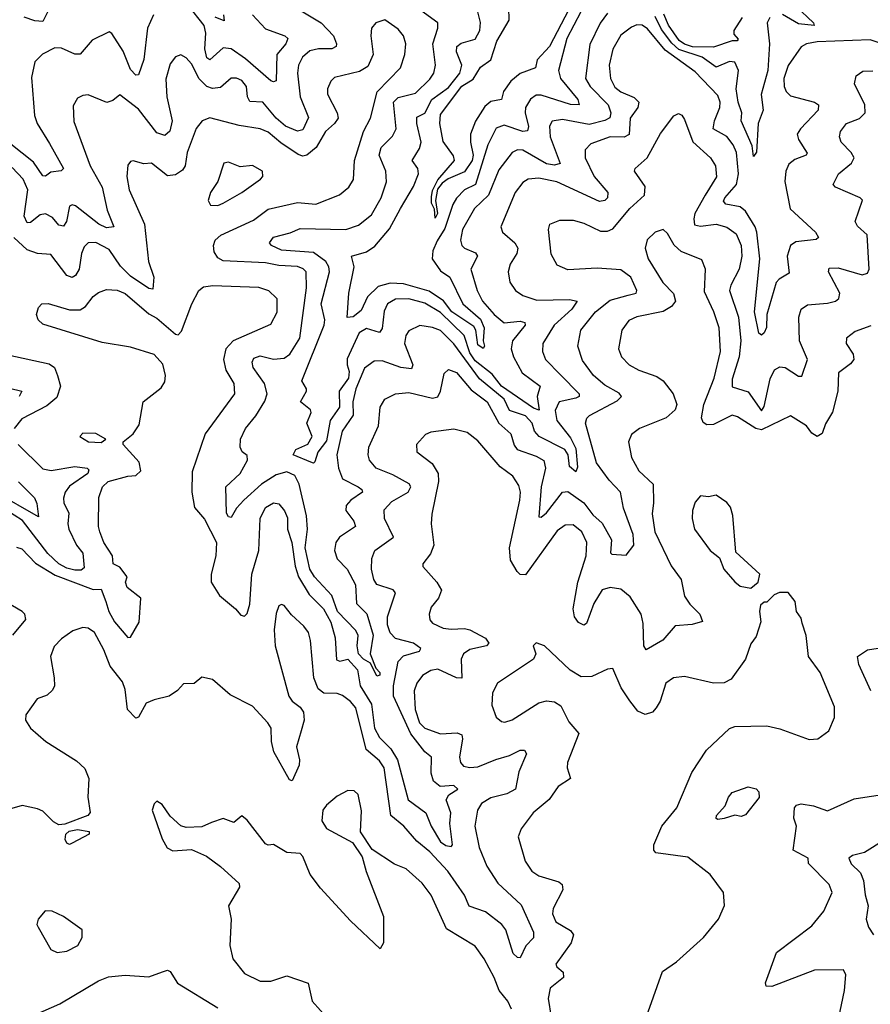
# Model space of a CAD drawing. Extents: x 1954678 to 2060275, y 904822 to 1016299.
# Tile 40 of 256: x 1958837 to 1962046, y 942854 to 946566. Entities that reach past the tile are written whole.
import ezdxf

# ---------------------------------------------------------------- set-up
doc = ezdxf.new("R2010")
doc.units = 0

msp = doc.modelspace()

# ---------------------------------------------------------------- linework, layer by layer
at = {"layer": '0CON20XD'}
for points in [[(1959874.5, 946614.5), (1959973.9, 946553.9), (1960020.7, 946505), (1960032.9, 946475), (1960031.1, 946465), (1960015, 946456), (1959965, 946456.7), (1959931.5, 946448.5), (1959904.5, 946425.5), (1959889.2, 946395), (1959885.2, 946365), (1959894.9, 946274.9), (1959927.2, 946197.3), (1959905, 946150.4), (1959885, 946145.9), (1959840.3, 946165), (1959805, 946194.8), (1959754.8, 946254.8), (1959705, 946257.7), (1959696.7, 946275), (1959692.4, 946315), (1959675, 946336.6), (1959655, 946345.3), (1959635, 946345.4), (1959595, 946311.1), (1959565, 946306.9), (1959543.2, 946315), (1959513.7, 946343.7), (1959485, 946399.5), (1959465, 946422.9), (1959445, 946434.3), (1959425, 946425.8), (1959405, 946400), (1959388, 946342), (1959392.5, 946275), (1959413, 946185), (1959404.2, 946145.8), (1959385, 946130), (1959355, 946139.6), (1959285, 946229.1), (1959215, 946282.5), (1959188.6, 946261.4), (1959166.4, 946253.6), (1959095, 946283.6), (1959075, 946281.1), (1959055, 946270), (1959038.9, 946241.1), (1959041.9, 946181.9), (1959103.5, 946015), (1959147.9, 945935), (1959167.9, 945847.9), (1959192.9, 945785), (1959165, 945781.7), (1959135.4, 945795), (1959047.8, 945865), (1959035, 945868.5), (1959025, 945862.9), (1959013.7, 945805), (1959002.4, 945787.6), (1958985, 945791.4), (1958960.6, 945820.6), (1958935, 945834.1), (1958915, 945831), (1958878.7, 945801.3), (1958865, 945800.8), (1958854, 945825), (1958868.4, 945925), (1958850.5, 945965), (1958809.3, 946009.3)], [(1958965, 946640.8), (1958925, 946559.4), (1958895, 946561.4), (1958854.1, 946575.9)], [(1959715.3, 946585), (1959765, 946531.9), (1959838, 946505), (1959848.8, 946495), (1959841.6, 946475), (1959807.2, 946435), (1959804.3, 946335.7), (1959795, 946331.4), (1959785, 946335.6), (1959688.6, 946418.6), (1959635, 946456.3), (1959605, 946460.7), (1959555, 946414.6), (1959542.9, 946422.9), (1959535.9, 946455.9), (1959540, 946515), (1959533.2, 946545), (1959471.9, 946621.9)], [(1960908.7, 946605), (1960836.2, 946465), (1960789.5, 946415), (1960782.9, 946385), (1960725, 946362.9), (1960689.6, 946335), (1960661.8, 946295), (1960654.2, 946265), (1960615, 946257.5), (1960591.6, 946238.4), (1960556.6, 946183.4), (1960537.9, 946135), (1960537.4, 946105), (1960547.3, 946055), (1960544, 946035), (1960515, 945992.7), (1960453.5, 945966.5), (1960430.5, 945949.5), (1960413.2, 945926.8), (1960406.3, 945885), (1960413.3, 945835), (1960405, 945817.5), (1960401.4, 945851.4), (1960390.3, 945875), (1960391.2, 945898.8), (1960395, 945922.5), (1960415, 945962.9), (1960477.5, 946035), (1960473.2, 946053.2), (1960435, 946106.7), (1960422.7, 946175), (1960425, 946209.2), (1960505, 946316.1), (1960548.4, 946341.6), (1960575, 946387.1), (1960615, 946415.3), (1960637.6, 946485), (1960683.5, 946565), (1960681.9, 946611.9)], [(1961765, 946617.4), (1961832.2, 946555), (1961834, 946545), (1961775, 946550.2), (1961715, 946586.4)], [(1959342.5, 946585), (1959319.2, 946535), (1959305, 946416), (1959285, 946358), (1959275, 946356.9), (1959255, 946378.5), (1959227.2, 946447.2), (1959185, 946514.4), (1959175, 946520.6), (1959110.6, 946489.4), (1959065, 946436.7), (1959045, 946436.1), (1958995, 946458.4), (1958970, 946460), (1958923.1, 946436.9), (1958895, 946407.5), (1958882.2, 946347.8), (1958893.4, 946205), (1958903.6, 946175), (1958949.5, 946099.5), (1959002.5, 946005), (1958993.2, 945996.8), (1958955, 945991.2), (1958935, 945975.8), (1958925, 945977.5), (1958889.6, 946029.6), (1958760.3, 946130.3)], [(1959606.3, 946585), (1959608.1, 946561.9), (1959575, 946575.6)], [(1961055, 946591.1), (1961026.5, 946553.5), (1960987.4, 946472.6), (1960971.7, 946345), (1960988.9, 946315), (1961057.5, 946245), (1961067.4, 946215), (1961063.4, 946196.6), (1961044.2, 946185.8), (1960985, 946171.3), (1960885, 946189.4), (1960845.8, 946184.2), (1960835.3, 946164.7), (1960838.3, 946125), (1960875.8, 946024.2), (1960855, 946017.7), (1960825, 946023.3), (1960735, 946073.9), (1960714.8, 946075.2), (1960695, 946066), (1960645, 946000.4), (1960605.8, 945904.2), (1960553.1, 945855), (1960508.1, 945775), (1960500.3, 945735), (1960504.8, 945714.8), (1960514.8, 945704.8), (1960557.3, 945687.3), (1960564.6, 945675), (1960539.4, 945625), (1960562.4, 945545), (1960583.7, 945505), (1960627.5, 945455), (1960665, 945423.3), (1960725, 945430), (1960742.9, 945425), (1960744.5, 945415), (1960696.5, 945355), (1960690.6, 945325), (1960700, 945295), (1960732.3, 945235), (1960800, 945185), (1960789.5, 945145), (1960796.6, 945093.4), (1960775, 945101.9), (1960655, 945184.7), (1960619.1, 945229.1), (1960555, 945280), (1960535, 945310.5), (1960513.5, 945375), (1960425, 945462.5), (1960365, 945497.2), (1960305, 945514.3), (1960255, 945512.1), (1960224.6, 945495), (1960212.5, 945467.5), (1960205, 945402.5), (1960195, 945386.5), (1960145, 945401.8), (1960117.6, 945385), (1960072.9, 945287.1), (1960072.2, 945265), (1960080.3, 945239.7), (1960078.2, 945215), (1960042, 945165), (1960044.3, 945105), (1960007.9, 945055), (1959995, 944978.4), (1959962, 944935), (1959950.8, 944899.2), (1959945.7, 944894.3), (1959935, 944897.5), (1959869.2, 944925), (1959878.9, 944945), (1959923.8, 944966.2), (1959940, 944995), (1959920.8, 945045), (1959937.2, 945085), (1959934.7, 945094.7), (1959896.9, 945125), (1959918.9, 945165), (1959919.4, 945175), (1959902.2, 945205), (1959986.4, 945415), (1959988.7, 945435), (1959974.5, 945495), (1960006, 945615), (1960003.6, 945635), (1959992.6, 945655), (1959945, 945688.7), (1959825, 945697.6), (1959786.7, 945715), (1959780, 945725), (1959794.3, 945745.7), (1959857.7, 945762.3), (1959895, 945779.2), (1960068, 945775), (1960115, 945791.9), (1960165, 945830), (1960200.6, 945895), (1960221.3, 945955), (1960218, 945995), (1960193.8, 946055), (1960201.2, 946085), (1960243, 946127), (1960256.8, 946155), (1960247.8, 946255), (1960265, 946272.4), (1960330.7, 946289.3), (1960385, 946341.8), (1960400, 946365), (1960405.3, 946395), (1960395.2, 946474.8), (1960414.6, 946535), (1960414.6, 946554.6), (1960350.6, 946600.6)], [(1960954.1, 946595.9), (1960901.2, 946495), (1960869.3, 946375), (1960877.4, 946345), (1960942.7, 946265), (1960948, 946245), (1960915, 946246.1), (1960805, 946282), (1960785, 946281.6), (1960763.9, 946266.1), (1960744.8, 946235), (1960743.4, 946215), (1960756.2, 946163.8), (1960752.8, 946147.2), (1960735, 946144.8), (1960665, 946168.5), (1960635, 946157.3), (1960603.5, 946095), (1960557.3, 945945), (1960515, 945924.4), (1960485, 945893.4), (1960470.9, 945869.1), (1960440.6, 945779.4), (1960412.4, 945732.4), (1960395.8, 945695), (1960393.6, 945665), (1960425, 945618.8), (1960459.5, 945595), (1960508.8, 945495), (1960575, 945437.1), (1960588.8, 945405), (1960585.4, 945355), (1960590, 945335), (1960585, 945326.2), (1960565, 945340), (1960558, 945395), (1960549.9, 945409.9), (1960467.2, 945465), (1960435.6, 945505.6), (1960382.5, 945542.5), (1960285, 945570.9), (1960235, 945572.8), (1960189.7, 945560.3), (1960149, 945521), (1960125, 945469.2), (1960095, 945446.4), (1960073, 945443), (1960078.9, 945535), (1960098.9, 945635), (1960089.2, 945675), (1960145, 945691.5), (1960177.1, 945712.9), (1960232.3, 945777.7), (1960274, 945855), (1960323.1, 945936.9), (1960341.4, 945985), (1960338.6, 946005), (1960318.2, 946035), (1960345, 946080), (1960352.1, 946105), (1960334.8, 946175), (1960335, 946199.4), (1960365.6, 946214.4), (1960392, 946265), (1960455, 946310.7), (1960497.5, 946365), (1960505.7, 946395), (1960485.3, 946445), (1960486.8, 946465), (1960502.7, 946477.3), (1960555, 946492.5), (1960572.8, 946525), (1960575.9, 946555.9), (1960565, 946596.5)], [(1961666.8, 946575), (1961656.5, 946555), (1961665.9, 946475), (1961659.4, 946375), (1961634.1, 946284.1), (1961641.8, 946225), (1961622.4, 946175), (1961616.2, 946066.2), (1961605, 946050), (1961600.3, 946090.3), (1961558.4, 946185), (1961561.9, 946215), (1961547.6, 946255), (1961540, 946305), (1961548.7, 946375), (1961535, 946406.2), (1961515, 946409.3), (1961465, 946387.1), (1961411.9, 946425), (1961324.2, 946454.2), (1961297.3, 946477.3), (1961258.8, 946528.8), (1961235, 946578.8)], [(1961562.1, 946575), (1961531.2, 946525), (1961531.3, 946511.3), (1961547.1, 946492.9), (1961543.6, 946486.4), (1961525, 946486.1), (1961455, 946463.3), (1961375, 946463.5), (1961345, 946474.2), (1961325, 946487.8), (1961285, 946545.2), (1961266.6, 946586.6)], [(1960992, 946098), (1960970, 946075), (1960970.7, 946045), (1961004.6, 945974.6), (1961055.4, 945915), (1961055, 945894.4), (1961044, 945885), (1961025, 945880.9), (1960863.1, 945955), (1960795, 945968.3), (1960755, 945965.3), (1960735, 945952.9), (1960706.9, 945915), (1960652.1, 945785), (1960658.2, 945765), (1960704.7, 945725), (1960716.5, 945705), (1960712, 945685), (1960686.9, 945645), (1960679.6, 945615), (1960686.6, 945576.6), (1960707.5, 945545), (1960735.8, 945525.8), (1960788.3, 945508.3), (1960911.6, 945511.6), (1960940.8, 945505), (1960920.3, 945475), (1960853, 945415), (1960810.8, 945345), (1960810, 945315), (1960820.8, 945285), (1960876.9, 945226.9), (1960947.9, 945155), (1960947.5, 945145), (1960935, 945139), (1960871.8, 945125), (1960857.1, 945092.9), (1960863.2, 945055), (1960915, 944989.5), (1960935, 944950), (1960941.3, 944878.7), (1960935, 944861.5), (1960911, 944881), (1960906.7, 944925), (1960894.2, 944945), (1960796.7, 944995), (1960779.5, 945015), (1960770.9, 945045), (1960745, 945072.1), (1960685, 945092.6), (1960664.2, 945135), (1960572.3, 945212.3), (1960475, 945344.3), (1960425, 945394.8), (1960395, 945406.1), (1960347.1, 945412.9), (1960305, 945393.3), (1960293.3, 945375), (1960288.4, 945345), (1960320.6, 945265), (1960315, 945250.4), (1960274.9, 945254.9), (1960205, 945280.2), (1960175, 945278.2), (1960138.3, 945251.7), (1960105.2, 945175), (1960094.2, 945125), (1960095.2, 945075), (1960054, 945015), (1960033.7, 944925), (1960039.6, 944875), (1960054.7, 944835), (1960113.8, 944805), (1960127.3, 944795), (1960130, 944785), (1960086.1, 944755), (1960068.9, 944735), (1960067.7, 944715), (1960098.2, 944675), (1960104.5, 944655), (1960044.2, 944615), (1960030.3, 944595), (1960024.5, 944565), (1960035, 944533.7), (1960072.4, 944495), (1960104.6, 944435), (1960107.4, 944365), (1960146.3, 944326.3), (1960170.3, 944245), (1960159.5, 944175), (1960180.5, 944120.5), (1960195.5, 944105), (1960195.6, 944095), (1960185, 944091.2), (1960160.2, 944140.2), (1960133.6, 944155), (1960115, 944174.7), (1960109.8, 944205), (1960114, 944244), (1960105, 944263.1), (1960036.2, 944335), (1960015.3, 944395.3), (1959948.8, 944465), (1959931.4, 944495), (1959913.6, 944575), (1959923.1, 944645), (1959919.3, 944695), (1959891.7, 944815), (1959875, 944847.5), (1959845, 944861.3), (1959805, 944850.6), (1959749.4, 944815), (1959683, 944755), (1959655.2, 944724.8), (1959635, 944689.5), (1959625, 944692.1), (1959617.6, 944705), (1959614.6, 944805), (1959669.2, 944855), (1959696.7, 944905), (1959695, 944922.5), (1959677, 944937), (1959668.6, 944955), (1959670.6, 944985), (1959689.2, 945025), (1959727.6, 945072.4), (1959761.6, 945128.4), (1959771.4, 945155), (1959761.3, 945195), (1959718.1, 945255), (1959714.1, 945275), (1959720.3, 945289.7), (1959745, 945298.4), (1959795, 945286.2), (1959835, 945290.5), (1959855.9, 945305), (1959893.5, 945365), (1959919.8, 945555), (1959917.5, 945615), (1959907, 945627), (1959885, 945635.6), (1959815, 945639.6), (1959765, 945649.8), (1959605, 945656.5), (1959585, 945668.8), (1959570.8, 945690.8), (1959568.1, 945715), (1959574.2, 945735), (1959595.6, 945754.4), (1959719.9, 945810.1), (1959775, 945851.7), (1959885, 945876.4), (1959955, 945870.3), (1960043.8, 945906.2), (1960078.5, 945935), (1960096.4, 945963.6), (1960100.5, 946035), (1960134.6, 946145), (1960160.9, 946195), (1960185.5, 946294.5), (1960273.8, 946385), (1960290.4, 946435), (1960294.5, 946475), (1960285, 946505.6), (1960265, 946531.1), (1960215, 946565.7), (1960181.2, 946555), (1960164.4, 946535), (1960161.8, 946505), (1960171.1, 946435), (1960150.5, 946389.5), (1960119.6, 946370.4), (1960025, 946348.2), (1960010.5, 946335), (1959998.9, 946305), (1959998.2, 946285), (1960035.2, 946215.2), (1960038.6, 946195), (1960025.3, 946175), (1959990.7, 946145), (1959956.2, 946083.8), (1959920.9, 946055), (1959905, 946051.3), (1959888.3, 946058.3), (1959822.1, 946102.1), (1959775, 946141.7), (1959745, 946154.6), (1959665, 946167.9), (1959555, 946196.4), (1959525.8, 946185), (1959503.6, 946156.4), (1959469.1, 946065), (1959461.8, 946015), (1959451.4, 945998.6), (1959425, 945981.2), (1959395, 945978.1), (1959334.4, 946025.6), (1959305, 946022.9), (1959265, 946034.2), (1959255, 946032), (1959245, 946017.5), (1959241.2, 945975), (1959250.4, 945925), (1959307.7, 945795), (1959322.8, 945655), (1959343.4, 945595), (1959340, 945550), (1959325, 945552.3), (1959255, 945598.9), (1959217.3, 945637.3), (1959175, 945699.4), (1959125, 945726.2), (1959095.3, 945724.7), (1959080.3, 945709.7), (1959070.4, 945685), (1959061.7, 945625), (1959048.2, 945601.8), (1959035, 945594.8), (1959015, 945601.9), (1958955, 945681.1), (1958905, 945684.7), (1958865, 945698), (1958815, 945745.3)], [(1962079.1, 946479.1), (1962045, 946489.8), (1961845, 946482.6), (1961804.8, 946475.2), (1961785.7, 946464.3), (1961736.7, 946393.3), (1961719.8, 946345), (1961720.8, 946315), (1961728.2, 946295), (1961745, 946278.7), (1961835.6, 946255.6), (1961850.4, 946245), (1961848.8, 946225), (1961782.1, 946155), (1961770.4, 946135), (1961775.3, 946115), (1961807.6, 946062.4), (1961804.3, 946055), (1961761.2, 946038.8), (1961738.2, 946021.8), (1961726.8, 945995), (1961723.4, 945956.6), (1961743.6, 945853.6), (1961839.4, 945765), (1961850, 945745), (1961842.2, 945737.8), (1961765, 945728.4), (1961745, 945714.4), (1961732.8, 945675), (1961739.4, 945610.6), (1961701.8, 945588.2), (1961690.8, 945575), (1961655.7, 945455), (1961654, 945406), (1961645, 945385.5), (1961635, 945377.3), (1961624.9, 945384.9), (1961608.8, 945465), (1961629.4, 945665), (1961617.4, 945765), (1961611.4, 945785), (1961574.6, 945844.6), (1961555, 945861.1), (1961500.9, 945870.9), (1961492, 945882), (1961496.9, 945895), (1961540.8, 945945), (1961548.5, 945985), (1961540.6, 946065), (1961529.1, 946095), (1961505, 946125.8), (1961452.8, 946155), (1961457.8, 946185), (1961478.9, 946235), (1961479.5, 946255), (1961471, 946281), (1961385, 946369.8), (1961271.8, 946451.8), (1961205, 946531.9), (1961185, 946546.3), (1961165, 946546.4), (1961145, 946538.2), (1961105, 946508.5), (1961074.8, 946455.2), (1961061.1, 946395), (1961065.8, 946345), (1961082.5, 946312.5), (1961105, 946294.2), (1961155, 946272.9), (1961172.5, 946255), (1961169.1, 946235), (1961140.5, 946195), (1961136.8, 946133.2), (1961116.9, 946123.1), (1961065, 946124.2), (1960992, 946098)], [(1959642.7, 945355), (1959614.8, 945325.2), (1959606.3, 945285), (1959615.2, 945245.2), (1959644.7, 945195), (1959647.3, 945155), (1959536.7, 945005), (1959488.5, 944861.5), (1959486.5, 944785), (1959497.1, 944727.1), (1959535, 944682.9), (1959579.7, 944595), (1959577.6, 944545), (1959559.6, 944475), (1959559.4, 944445), (1959590.8, 944395), (1959651.2, 944345), (1959671.2, 944321.2), (1959685, 944316.7), (1959695, 944326.7), (1959705, 944362.5), (1959713.1, 944475), (1959740, 944565), (1959744.7, 944685), (1959765, 944727.1), (1959795, 944744.4), (1959815, 944740.6), (1959836, 944714), (1959847.4, 944687.4), (1959848.1, 944645), (1959863.7, 944595), (1959876.1, 944506.1), (1959888.8, 944465), (1959928.7, 944398.7), (1959983.3, 944345), (1960010.5, 944295), (1960027.5, 944235), (1960032.2, 944152.2), (1960045, 944147.3), (1960075, 944155.2), (1960111.5, 944115), (1960121.1, 944055), (1960164.9, 943985), (1960176.3, 943895), (1960195, 943860), (1960236.8, 943816.8), (1960261.9, 943775), (1960302.1, 943625), (1960368.9, 943575), (1960389.2, 943525), (1960425, 943466.7), (1960445, 943452.7), (1960465, 943449.1), (1960470, 943455), (1960460.2, 943535), (1960464, 943575), (1960445.6, 943625), (1960456.1, 943643.9), (1960489.6, 943665), (1960475, 943678.4), (1960424, 943675), (1960398.7, 943695), (1960389.1, 943725), (1960390.4, 943785), (1960365, 943806), (1960312.9, 943872.9), (1960247.4, 944015), (1960247.3, 944055), (1960265, 944146.2), (1960285, 944167.4), (1960345.8, 944185), (1960350, 944195), (1960322.2, 944215), (1960255, 944233), (1960235, 944254.5), (1960224.3, 944285), (1960224.3, 944315), (1960254.6, 944405), (1960246.6, 944416.6), (1960185, 944436.5), (1960173.1, 944455), (1960164.7, 944495), (1960165.5, 944535), (1960177.5, 944565), (1960247.5, 944615), (1960213.4, 944685), (1960212.4, 944717.6), (1960240.5, 944749.5), (1960302.3, 944785), (1960313.1, 944805), (1960306, 944816), (1960245, 944850), (1960181.9, 944875), (1960157.3, 944905), (1960152.1, 944925), (1960154.6, 944955), (1960190.4, 945035), (1960196.9, 945105), (1960215, 945135.6), (1960255, 945155.4), (1960305, 945160.3), (1960395, 945139.4), (1960415, 945144.7), (1960425.2, 945165), (1960437.9, 945232.1), (1960455, 945247.8), (1960485, 945236.1), (1960540.1, 945170.1), (1960600.3, 945125), (1960644.9, 945044.9), (1960689.4, 945005), (1960702.1, 944962.1), (1960714.2, 944945), (1960785, 944921.1), (1960815, 944904.4), (1960820.7, 944875), (1960803.9, 944805), (1960795, 944691.2), (1960805, 944690), (1960825, 944706.7), (1960885, 944784.7), (1960905, 944787.7), (1960965, 944744.2), (1960998.8, 944698.8), (1961035, 944668.1), (1961070, 944605), (1961066.2, 944556.2), (1961070.4, 944550.4), (1961125, 944547.1), (1961154.5, 944585), (1961151.1, 944625), (1961114.8, 944724.8), (1961103.2, 944785), (1961060.3, 944830.3), (1961013.3, 944895), (1960971.6, 945045), (1960976.3, 945063.7), (1960986.8, 945073.2), (1961091.5, 945128.5), (1961107.3, 945145), (1961098.5, 945158.5), (1961045, 945188.1), (1961002, 945225), (1960960.7, 945280.7), (1960942.2, 945335), (1960953.5, 945395), (1961009.2, 945465), (1961065, 945508.3), (1961132.4, 945527.6), (1961162.9, 945535), (1961165.3, 945545), (1961142.8, 945595), (1961105, 945622.7), (1961015, 945629.7), (1960905, 945622.9), (1960865, 945640.6), (1960842.5, 945682.5), (1960832.2, 945775), (1960837.5, 945795), (1960875, 945810.5), (1960925, 945810.4), (1960965, 945799.6), (1961028.8, 945768.8), (1961055, 945768.5), (1961075, 945778), (1961138.8, 945855), (1961194.2, 945905), (1961197.2, 945937.2), (1961156.2, 945995), (1961158.8, 946005), (1961204.7, 946045.3), (1961255, 946137.5), (1961305, 946203.8), (1961323, 946213), (1961335, 946206.7), (1961345, 946190), (1961376.2, 946106.2), (1961442.5, 946045), (1961461.8, 946015), (1961465.6, 945974.4), (1961422.9, 945905), (1961384.5, 945835), (1961379.8, 945815), (1961383.2, 945793.2), (1961405, 945788), (1961465, 945795.6), (1961505, 945783.6), (1961539.4, 945759.4), (1961559.3, 945715), (1961560.8, 945675), (1961551.7, 945625), (1961519.5, 945565), (1961514.8, 945545), (1961548.7, 945445), (1961557.5, 945355), (1961551.8, 945295), (1961525, 945210.8), (1961525, 945182.5), (1961585, 945163.6), (1961635, 945090.9), (1961645, 945108.1), (1961668.5, 945211.5), (1961685, 945246.4), (1961705, 945257.5), (1961724.6, 945255.4), (1961775, 945221.8), (1961787.7, 945222.3), (1961809.5, 945285), (1961779.2, 945355), (1961776.7, 945445), (1961785.3, 945474.7), (1961808.9, 945491.1), (1961885, 945497.5), (1961915.2, 945504.8), (1961926.7, 945515), (1961931.3, 945535), (1961888.1, 945615), (1961890.7, 945629.3), (1961925, 945630.4), (1962015, 945604.7), (1962035, 945610.6), (1962041.1, 945625), (1962034.4, 945755), (1961997.2, 945787.2), (1961989.1, 945805), (1962016.1, 945886.1), (1962008, 945895), (1961914.5, 945934.5), (1961906, 945945), (1961925.6, 945985), (1961975.4, 946025), (1961984.5, 946045), (1961973.5, 946065), (1961935.5, 946105), (1961930, 946125), (1961933.6, 946145), (1961955.6, 946175), (1962005, 946193.8), (1962026.8, 946215), (1962025.3, 946245), (1961986.9, 946325), (1961992.5, 946355), (1962017.4, 946372.6), (1962055, 946373.5)], [(1959585, 945866), (1959605, 945874.3), (1959675, 945914.5), (1959745.8, 945965), (1959754, 945975), (1959753.8, 945995), (1959715, 946016.4), (1959668.5, 946011.5), (1959625, 946029.6), (1959607.5, 946025), (1959584.4, 945955.6), (1959557.5, 945915), (1959548.8, 945885), (1959556.7, 945866.7), (1959585, 945866)], [(1962048.1, 945411.9), (1961989.4, 945390.6), (1961955.8, 945365), (1961954.4, 945345), (1961981.1, 945305), (1961983.3, 945285), (1961971.3, 945268.7), (1961925.6, 945235), (1961923.1, 945165), (1961903, 945087), (1961877.4, 945042.6), (1961864.4, 945005.6), (1961845.7, 944994.3), (1961825, 945007.5), (1961805.3, 945035.3), (1961745, 945072.3), (1961635, 945020), (1961614.4, 945024.4), (1961545, 945068.9), (1961525, 945075.3), (1961455, 945040.3), (1961428.7, 945038.7), (1961415, 945048), (1961409.5, 945065), (1961417.8, 945115), (1961457.3, 945215), (1961480.8, 945315), (1961475.3, 945405), (1961455.3, 945465), (1961420.3, 945540.3), (1961424.4, 945625), (1961410.7, 945660.7), (1961332.1, 945692.1), (1961306, 945716), (1961280.7, 945760.7), (1961265, 945775.8), (1961235, 945765.7), (1961204, 945736), (1961196.5, 945705), (1961207.8, 945665), (1961263.3, 945575), (1961303.6, 945533.6), (1961311.1, 945505), (1961295.4, 945485), (1961265, 945466.6), (1961165, 945445.8), (1961135, 945432.5), (1961108.6, 945395), (1961095.5, 945325), (1961107.8, 945295), (1961136.9, 945265), (1961172.5, 945245), (1961241.1, 945221.1), (1961265, 945204.4), (1961302.5, 945155), (1961315.6, 945115), (1961309.4, 945095), (1961275.8, 945065), (1961175, 945024.4), (1961145, 945002.5), (1961133.3, 944975), (1961145.3, 944915.3)], [(1958825, 944577.5), (1958845, 944570.6), (1958897.3, 944517.3), (1958971.6, 944471.6), (1959115, 944417.8), (1959145, 944419.2), (1959162.6, 944372.6), (1959173, 944335), (1959195, 944296.2), (1959245, 944236.9), (1959255, 944237.5), (1959287.6, 944295), (1959293.8, 944385), (1959242.5, 944425), (1959236.7, 944445), (1959243.1, 944465), (1959215, 944501.8), (1959190, 944515), (1959187.2, 944545), (1959154.2, 944595), (1959139.7, 944635), (1959134.7, 944655), (1959135.3, 944765), (1959150, 944805), (1959170.9, 944825), (1959245, 944845.2), (1959275, 944847.5), (1959294.6, 944865), (1959287.5, 944897.5), (1959227.5, 944965), (1959227.5, 944975), (1959265, 945004.3), (1959288, 945038), (1959302.5, 945125), (1959371.5, 945178.5), (1959385, 945201.2), (1959387.7, 945225), (1959376.9, 945266.9), (1959345, 945303.3), (1959255, 945332.1), (1959148.9, 945348.9), (1958925, 945418.5), (1958907.1, 945435), (1958900.6, 945455), (1958908.7, 945481.3), (1958921.2, 945495), (1958945, 945496.5), (1959025, 945472.2), (1959065, 945472.7), (1959085, 945484.5), (1959115, 945522.5), (1959135, 945537.5), (1959165, 945548.5), (1959205, 945546.7), (1959235, 945534), (1959325, 945457.5), (1959355, 945440.3), (1959425, 945380), (1959435, 945378.6), (1959448.2, 945391.8), (1959486.7, 945495), (1959513.3, 945545), (1959531.1, 945558.9), (1959566.2, 945563.8), (1959737.6, 945557.6), (1959775.7, 945545), (1959807.9, 945515), (1959807.3, 945462.7), (1959783.1, 945416.9), (1959642.7, 945355)], [(1958792.4, 945302.4), (1958948.6, 945268.6), (1958968.8, 945255), (1958979.5, 945225), (1958990.8, 945185), (1958977.8, 945142.2), (1958939.3, 945110.7), (1958845, 945061.1), (1958817.1, 945025)], [(1958715, 945196.7), (1958845.8, 945165), (1958835.4, 945145)], [(1961145.3, 944915.3), (1961172.7, 944865), (1961227.1, 944815), (1961228.6, 944745), (1961222.9, 944702.9), (1961233.4, 944635), (1961295, 944506.4), (1961332.9, 944455), (1961345, 944392.2), (1961365, 944362.9), (1961403.2, 944325), (1961412.5, 944297.5), (1961374.1, 944285.9), (1961309.9, 944280.1), (1961263.8, 944226.2), (1961200.3, 944190.3), (1961191.3, 944205), (1961189.6, 944289.6), (1961181.2, 944325), (1961139.6, 944389.6), (1961105, 944418.5), (1961064.8, 944425.2), (1961035, 944416.1), (1961002.6, 944365), (1960975, 944290), (1960965, 944283.1), (1960945, 944293.3), (1960930, 944315), (1960924.7, 944345), (1960943, 944445), (1960973.8, 944545), (1960976.1, 944595), (1960957.9, 944635), (1960925, 944661.8), (1960895, 944660), (1960865, 944638.8), (1960745, 944473.2), (1960725, 944474.7), (1960713.6, 944485), (1960688.8, 944528.8), (1960684.8, 944575), (1960723.3, 944755), (1960725.8, 944785), (1960719.9, 944809.9), (1960697.3, 944845), (1960650.1, 944880.1), (1960565, 944977.8), (1960525, 945009.4), (1960475, 945021.9), (1960388.8, 945011.2), (1960368.3, 945001.7), (1960334.2, 944965), (1960335, 944936.7), (1960393.2, 944893.2), (1960416.2, 944855), (1960416.9, 944825), (1960391.7, 944701.7), (1960389.1, 944665), (1960400, 944585), (1960387.3, 944552.7), (1960358, 944515), (1960358, 944505), (1960411.4, 944445), (1960428.6, 944415), (1960417.1, 944385), (1960389.1, 944350.9), (1960381.9, 944325), (1960383.8, 944303.8), (1960395, 944290.8), (1960435, 944272.2), (1960465, 944267.8), (1960515, 944271.2), (1960535.9, 944265.9), (1960594.7, 944234.7), (1960607.5, 944215), (1960598, 944205), (1960535, 944191.2), (1960511.6, 944175), (1960502.4, 944155), (1960505, 944083.8), (1960485, 944084.4), (1960415, 944117.6), (1960387.6, 944112.4), (1960356.3, 944093.7), (1960335.4, 944065), (1960325.3, 944035), (1960328.7, 943965), (1960345.4, 943915.4), (1960365.1, 943895.1), (1960425, 943873.4), (1960487.1, 943877.1), (1960505, 943870), (1960508.1, 943855), (1960495.9, 943785), (1960499.6, 943765), (1960511.6, 943751.6), (1960535, 943745.9), (1960565, 943749.5), (1960633.3, 943776.7), (1960685, 943791.6), (1960725, 943811.8), (1960741.3, 943811.3), (1960748.6, 943798.6), (1960719.6, 943730.4), (1960707.1, 943665), (1960675, 943646.6), (1960615, 943631.8), (1960579.4, 943610.6), (1960564.3, 943585.7), (1960553.6, 943525), (1960570, 943445), (1960598.9, 943375), (1960640.4, 943310.4), (1960729, 943229), (1960775.2, 943125), (1960775.2, 943104.8), (1960746.4, 943073.6), (1960725, 943029.2), (1960715, 943030), (1960698.9, 943045), (1960670.8, 943135), (1960656.2, 943155), (1960595, 943202.5), (1960533, 943223), (1960515.3, 943265), (1960451.9, 943355), (1960385, 943428.3), (1960335, 943469.1), (1960285.9, 943525.9), (1960236.8, 943565), (1960211.9, 943745), (1960195, 943771.1), (1960144.8, 943814.8), (1960105, 943971.5), (1960085, 943995.9), (1960055, 944017.7), (1960035, 944025.4), (1959985, 944027.1), (1959962.8, 944042.8), (1959946.9, 944085), (1959934, 944225), (1959926.2, 944255), (1959909.6, 944279.6), (1959862.2, 944322.2), (1959835, 944357.1), (1959825, 944360.8), (1959815, 944356), (1959805, 944326.7), (1959796.8, 944265), (1959801, 944205), (1959852.2, 944015), (1959865, 943996.6), (1959895, 943974.6), (1959907.5, 943955), (1959909.8, 943925), (1959899.4, 943885), (1959880.9, 943825), (1959892.9, 943775), (1959891.8, 943755), (1959865, 943696.7), (1959855, 943700), (1959796.4, 943805), (1959786.8, 943845), (1959785.4, 943895), (1959773.5, 943915), (1959715, 943977.8), (1959631.1, 944021.1), (1959565, 944078.8), (1959525, 944086.7), (1959495, 944063.3), (1959455, 944062.5), (1959432.7, 944037.3), (1959401.2, 944015), (1959345, 944002.2), (1959315, 943988.6), (1959285, 943936), (1959275, 943932), (1959243.5, 943965), (1959235, 944040), (1959225, 944070), (1959178.5, 944128.5), (1959155, 944190), (1959120, 944255), (1959095, 944271.4), (1959075, 944274.2), (1959037.6, 944262.4), (1958995, 944231.4), (1958967.8, 944202.2), (1958953.5, 944165), (1958967.1, 944085), (1958968.2, 944055), (1958961.4, 944038.6), (1958940.7, 944019.3), (1958903.8, 944005), (1958860.8, 943945), (1958858.9, 943925), (1958878.1, 943895), (1958935.7, 943845), (1959052.1, 943772.1), (1959083.1, 943743.1), (1959097.6, 943705), (1959094, 943635), (1959102.7, 943577.3), (1959094.2, 943565.8), (1959007.8, 943532.2), (1958985, 943530.4), (1958965, 943542.2), (1958925, 943581.8), (1958905, 943591.2), (1958846.9, 943603.1), (1958807.9, 943592.1)], [(1959145, 944972.5), (1959162.5, 944985), (1959125, 945005.6), (1959075, 945007.1), (1959063.8, 944995), (1959097.5, 944975), (1959145, 944972.5)], [(1958832.2, 944965), (1958925, 944872.7), (1958956.2, 944866.2), (1959045, 944881.5), (1959092, 944875), (1959098.4, 944868.4), (1959093.9, 944855), (1959025, 944807.9), (1959008.6, 944785), (1959002.6, 944762.6), (1959004.2, 944745), (1959023.2, 944705), (1959018.4, 944665), (1959022.2, 944645), (1959051.6, 944585), (1959075.6, 944555), (1959080.8, 944499.2), (1959068.8, 944491.2), (1959045, 944490.5), (1959015, 944498), (1958985, 944514.4), (1958943.4, 944553.4), (1958848.4, 944678.4), (1958785, 944717.9)], [(1958833.2, 944823.2), (1958893.3, 944763.3), (1958902.5, 944742.5), (1958908.1, 944691.9), (1958745, 944784.4)], [(1961595, 944422.5), (1961622.5, 944445), (1961628.8, 944475), (1961538.3, 944558.3), (1961526.8, 944696.8), (1961518.3, 944728.3), (1961505, 944746.2), (1961465, 944773.3), (1961435, 944767.5), (1961405, 944771.2), (1961385, 944746.7), (1961375.7, 944715), (1961374.4, 944685), (1961382.9, 944645), (1961441.4, 944565), (1961477.5, 944537.5), (1961492.9, 944495), (1961535, 944446.7), (1961555, 944430), (1961595, 944422.5)], [(1961207.5, 942825), (1961262.4, 942977.6), (1961315, 943014.3), (1961416.9, 943105), (1961472.9, 943175), (1961496, 943226), (1961492.5, 943275), (1961442.4, 943342.4), (1961357.8, 943407.8), (1961237.5, 943425), (1961228.9, 943435), (1961229.1, 943455), (1961260, 943525), (1961316.7, 943595), (1961372.2, 943727.8), (1961427.7, 943812.3), (1961515, 943893.8), (1961535, 943901.2), (1961655, 943903.1), (1961705, 943892.5), (1961815, 943852), (1961847.5, 943855), (1961890, 943885), (1961911.4, 943935), (1961910.8, 943975), (1961857.1, 944105), (1961813.1, 944165), (1961804.2, 944244.2), (1961789.3, 944290.7), (1961785, 944310), (1961767.5, 944335), (1961762.5, 944372.5), (1961736.4, 944406.4), (1961703.6, 944406.4), (1961683, 944397), (1961655, 944370), (1961645, 944370), (1961631.7, 944358.3), (1961627.5, 944335), (1961633.6, 944296.4), (1961615, 944240), (1961595, 944212.5), (1961575.4, 944154.6), (1961520.7, 944079.3), (1961495, 944065.7), (1961455, 944064.2), (1961345, 944090), (1961303.3, 944085), (1961274.2, 944065), (1961252.9, 943997.1), (1961238.6, 943971.4), (1961224.2, 943955), (1961196.6, 943946.6), (1961169.2, 943959.2), (1961138.4, 943998.4), (1961106.5, 944046.5), (1961075, 944120), (1961055, 944117.1), (1960995, 944089.1), (1960955, 944088.5), (1960913.4, 944113.4), (1960816.7, 944205), (1960785, 944216.7), (1960774, 944205), (1960783.8, 944175), (1960776, 944155), (1960640, 944065), (1960621.4, 944028.6), (1960618.8, 943981.2), (1960635, 943935.8), (1960655, 943919.4), (1960667.9, 943917.9), (1960695, 943926.2), (1960795, 943990.4), (1960825, 943997.9), (1960855, 943994.5), (1960878.7, 943978.7), (1960908.2, 943918.2), (1960946.4, 943875), (1960903.8, 943765), (1960902.3, 943745), (1960914.6, 943705), (1960868.1, 943675), (1960834, 943626), (1960774.4, 943575), (1960728.6, 943515), (1960718.1, 943485), (1960743.5, 943393.5), (1960769.5, 943355), (1960795, 943338.2), (1960871.2, 943315), (1960883.3, 943305), (1960886.1, 943285), (1960849.4, 943215), (1960846.9, 943195), (1960860, 943165), (1960915, 943132.2), (1960926.4, 943115), (1960917.9, 943085), (1960859.4, 943005), (1960862.9, 942995), (1960886.9, 942975), (1960888.5, 942955), (1960838.7, 942915)], [(1958811.9, 944245), (1958861.1, 944305), (1958856.2, 944325), (1958846.4, 944335), (1958788.4, 944368.4)], [(1962047.8, 944035), (1962002.7, 944135), (1961997.5, 944165), (1962035, 944190.3), (1962075, 944196.5)], [(1960691.9, 942835), (1960679.1, 942865), (1960645.9, 942905), (1960626.7, 942955), (1960588.9, 943025), (1960555, 943072.9), (1960447.7, 943137.7), (1960389.6, 943265), (1960355, 943310.6), (1960295, 943364.3), (1960251.4, 943381.4), (1960166.9, 943436.9), (1960123.3, 943503.3), (1960126.4, 943583.6), (1960114.6, 943644.6), (1960098.8, 943658.8), (1960075, 943659.5), (1960035, 943637.9), (1959994.6, 943605), (1959981.4, 943585), (1959977.3, 943545), (1959995, 943515.9), (1960093.3, 943463.3), (1960129.4, 943409.4), (1960144.5, 943354.5), (1960210, 943185), (1960210, 943085), (1960196.7, 943063.3), (1960085, 943167.8), (1959971.5, 943291.5), (1959933.6, 943343.6), (1959905, 943411.4), (1959895, 943421.8), (1959845, 943425.6), (1959795, 943456), (1959775, 943453.3), (1959765, 943458.8), (1959695, 943547.5), (1959675, 943564), (1959645, 943538.8), (1959605, 943553.8), (1959560.7, 943539.3), (1959525, 943522.5), (1959465, 943520), (1959445, 943526.7), (1959405, 943562.5), (1959375, 943607.5), (1959355, 943620), (1959345, 943610), (1959336.7, 943585), (1959375, 943477.5), (1959394.1, 943444.1), (1959415, 943432.5), (1959485, 943436.7), (1959542.3, 943412.3), (1959595, 943373.3), (1959665, 943308.8), (1959666.9, 943295), (1959625.5, 943225), (1959635.5, 943174.5), (1959630.5, 943075), (1959641.9, 943025), (1959685, 942970), (1959745, 942940.9), (1959785, 942940.9), (1959845, 942961.1), (1959925, 942933.8), (1959940, 942865), (1960004, 942795)], [(1961470.5, 943550.5), (1961464.5, 943554.5), (1961465.7, 943565), (1961498, 943602), (1961510.5, 943635), (1961525, 943651.9), (1961585, 943674.2), (1961615, 943665.8), (1961626, 943655), (1961626.1, 943633.9), (1961575, 943567.5), (1961558.8, 943561.2), (1961535, 943566.7), (1961495, 943553.6), (1961470.5, 943550.5)], [(1961909.5, 942719.5), (1961949.2, 942905), (1961954.2, 942965), (1961945, 942984), (1961835, 942982.7), (1961675, 942920.6), (1961652.5, 942922.5), (1961650, 942935), (1961691.5, 943048.5), (1961825, 943150), (1961870.9, 943205), (1961902.2, 943275), (1961890.5, 943305), (1961812.5, 943385), (1961812, 943405), (1961755.5, 943435), (1961768, 943525), (1961757.5, 943555), (1961760, 943595), (1961767.5, 943605), (1961785, 943609.4), (1961831.7, 943601.7), (1961885, 943582.5), (1961985, 943628.1), (1962025.6, 943634.4), (1962075, 943642)], [(1959025, 943456.2), (1959015, 943461.2), (1959009.2, 943475), (1959012, 943495), (1959023.9, 943506.1), (1959055, 943512.5), (1959100, 943505), (1959100, 943495), (1959035, 943461.2), (1959025, 943456.2)], [(1962097.7, 943472.3), (1962023.5, 943426.5), (1961978.8, 943415), (1961964.5, 943405), (1961973.6, 943383.6), (1962008.8, 943348.8), (1962020.8, 943320.8), (1962026.3, 943266.3), (1962037.8, 943225), (1962030, 943175), (1962039.2, 943145), (1962058.2, 943115)], [(1958979.3, 943049.3), (1959015, 943054), (1959056.2, 943075), (1959073.3, 943105), (1959072.5, 943135), (1959002.5, 943185), (1958960, 943205), (1958933.9, 943206.1), (1958906.7, 943175), (1958902.5, 943155), (1958907.5, 943145), (1958955, 943060), (1958979.3, 943049.3)], [(1958895, 942813.6), (1958988.9, 942855), (1959135, 942942), (1959172.9, 942957.1), (1959235, 942963.3), (1959325, 942957.1), (1959376.1, 942976.1), (1959395, 942982), (1959405, 942976.7), (1959433.1, 942933.1), (1959585, 942840)], [(1960838.7, 942915), (1960830.2, 942875), (1960842.6, 942805)]]:
    msp.add_lwpolyline(points, dxfattribs=at)

doc.saveas('drawing.dxf')
